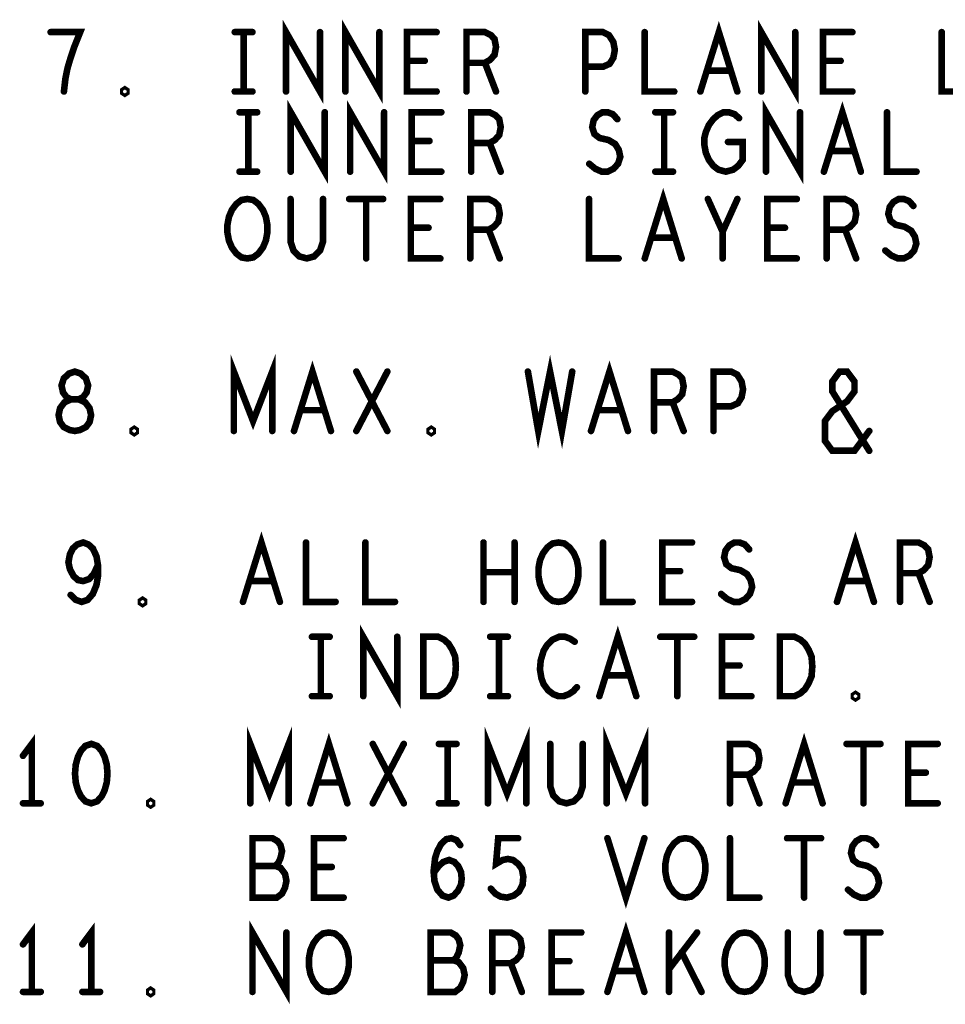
# Model space of a CAD drawing. Extents: x -10 to 15.7, y -3.3 to 6.3.
# Tile 32 of 40: x 10.6 to 11.6, y 2.4 to 3.5. Entities that reach past the tile are written whole.
import ezdxf

# ---------------------------------------------------------------- set-up
doc = ezdxf.new("R2010")
doc.units = 0
doc.layers.get('0').update_dxf_attribs({"color": 3, "linetype": 'CONTINUOUS'})

# ---------------------------------------------------------------- blocks, each defined once
blk = doc.blocks.new('PAD_R1')
at = {"const_width": 0.5}
blk.add_lwpolyline([(0.25, 0, 1), (-0.25, 0, 1)], format="xyb", close=True, dxfattribs=at)

msp = doc.modelspace()

# ---------------------------------------------------------------- linework, layer by layer
at = {"const_width": 0.007}
for points in [[(10.88976, 3.39689), (10.88976, 3.45989), (10.92579, 3.39689), (10.92579, 3.45989)], [(10.95276, 3.39689), (10.95276, 3.45989), (10.98879, 3.39689), (10.98879, 3.45989)], [(11.32919, 3.39689), (11.34877, 3.45989), (11.36836, 3.39689)], [(11.39376, 3.39689), (11.39376, 3.45989), (11.42979, 3.39689), (11.42979, 3.45989)], [(10.6542, 3.39689), (10.65577, 3.41054), (10.65812, 3.42209), (10.66125, 3.43259), (10.66517, 3.44414), (10.67144, 3.45989), (10.64011, 3.45989)], [(10.83537, 3.45989), (10.85417, 3.45989)], [(10.84477, 3.45989), (10.84477, 3.39689)], [(11.04944, 3.39689), (11.01811, 3.39689), (11.01811, 3.45989), (11.04944, 3.45989)], [(11.08111, 3.39689), (11.08111, 3.45989), (11.10069, 3.45989), (11.10696, 3.45674), (11.11087, 3.45254), (11.11244, 3.44414), (11.11087, 3.43574), (11.10617, 3.43049), (11.10069, 3.42734), (11.08111, 3.42734)], [(11.20711, 3.39689), (11.20711, 3.45989), (11.22591, 3.45989), (11.23217, 3.45674), (11.23687, 3.44939), (11.23844, 3.44099), (11.23687, 3.43259), (11.23296, 3.42629), (11.22591, 3.42314), (11.20711, 3.42314)], [(11.27011, 3.45989), (11.27011, 3.39689), (11.30144, 3.39689)], [(11.49044, 3.39689), (11.45911, 3.39689), (11.45911, 3.45989), (11.49044, 3.45989)], [(11.58511, 3.45989), (11.58511, 3.39689), (11.61644, 3.39689)], [(11.03691, 3.42944), (11.01811, 3.42944)], [(11.10069, 3.42734), (11.11244, 3.39689)], [(11.47791, 3.42944), (11.45911, 3.42944)], [(11.3613, 3.41894), (11.33624, 3.41894)], [(10.83537, 3.39689), (10.85417, 3.39689)], [(10.89476, 3.31189), (10.89476, 3.37489), (10.93079, 3.31189), (10.93079, 3.37489)], [(10.95776, 3.31189), (10.95776, 3.37489), (10.99379, 3.31189), (10.99379, 3.37489)], [(11.39876, 3.31189), (11.39876, 3.37489), (11.43479, 3.31189), (11.43479, 3.37489)], [(11.46019, 3.31189), (11.47977, 3.37489), (11.49936, 3.31189)], [(10.84037, 3.37489), (10.85917, 3.37489)], [(10.84977, 3.37489), (10.84977, 3.31189)], [(11.05444, 3.31189), (11.02311, 3.31189), (11.02311, 3.37489), (11.05444, 3.37489)], [(11.08611, 3.31189), (11.08611, 3.37489), (11.10569, 3.37489), (11.11196, 3.37174), (11.11587, 3.36754), (11.11744, 3.35914), (11.11587, 3.35074), (11.11117, 3.34549), (11.10569, 3.34234), (11.08611, 3.34234)], [(11.21132, 3.32029), (11.21759, 3.31504), (11.22464, 3.31189), (11.23091, 3.31189), (11.23717, 3.31504), (11.24187, 3.32029), (11.24422, 3.32764), (11.24266, 3.33499), (11.23874, 3.34129), (11.23169, 3.34549), (11.22229, 3.34759), (11.21681, 3.35179), (11.21445, 3.35914), (11.21602, 3.36649), (11.21994, 3.37174), (11.22542, 3.37489), (11.23091, 3.37489), (11.23639, 3.37279), (11.24109, 3.36754)], [(11.28137, 3.37489), (11.30017, 3.37489)], [(11.29077, 3.37489), (11.29077, 3.31189)], [(11.35847, 3.34339), (11.37414, 3.34339), (11.37414, 3.32449), (11.36944, 3.31819), (11.36396, 3.31399), (11.35612, 3.31189), (11.34829, 3.31399), (11.34281, 3.31819), (11.33811, 3.32449), (11.33497, 3.33184), (11.3334, 3.34024), (11.3334, 3.34759), (11.33497, 3.35389), (11.33811, 3.36124), (11.34281, 3.36754), (11.3475, 3.37174), (11.35377, 3.37489), (11.35925, 3.37489), (11.36552, 3.37279), (11.37022, 3.36859)], [(11.52711, 3.37489), (11.52711, 3.31189), (11.55844, 3.31189)], [(11.04191, 3.34444), (11.02311, 3.34444)], [(11.10569, 3.34234), (11.11744, 3.31189)], [(11.4923, 3.33394), (11.46724, 3.33394)], [(10.84037, 3.31189), (10.85917, 3.31189)], [(11.28137, 3.31189), (11.30017, 3.31189)], [(11.27019, 3.21989), (11.28977, 3.28289), (11.30936, 3.21989)], [(10.89454, 3.28289), (10.89454, 3.23774), (10.89767, 3.22829), (10.90394, 3.22199), (10.91177, 3.21989), (10.91961, 3.22199), (10.92587, 3.22829), (10.92901, 3.23774), (10.92901, 3.28289)], [(10.95676, 3.28289), (10.99279, 3.28289)], [(10.97477, 3.28289), (10.97477, 3.21989)], [(11.05344, 3.21989), (11.02211, 3.21989), (11.02211, 3.28289), (11.05344, 3.28289)], [(11.08511, 3.21989), (11.08511, 3.28289), (11.10469, 3.28289), (11.11096, 3.27974), (11.11487, 3.27554), (11.11644, 3.26714), (11.11487, 3.25874), (11.11017, 3.25349), (11.10469, 3.25034), (11.08511, 3.25034)], [(11.21111, 3.28289), (11.21111, 3.21989), (11.24244, 3.21989)], [(11.35277, 3.21989), (11.35277, 3.24824), (11.33711, 3.28289)], [(11.36844, 3.28289), (11.35277, 3.24824)], [(11.43144, 3.21989), (11.40011, 3.21989), (11.40011, 3.28289), (11.43144, 3.28289)], [(11.46311, 3.21989), (11.46311, 3.28289), (11.48269, 3.28289), (11.48896, 3.27974), (11.49287, 3.27554), (11.49444, 3.26714), (11.49287, 3.25874), (11.48817, 3.25349), (11.48269, 3.25034), (11.46311, 3.25034)], [(11.52532, 3.22829), (11.53159, 3.22304), (11.53864, 3.21989), (11.54491, 3.21989), (11.55117, 3.22304), (11.55587, 3.22829), (11.55822, 3.23564), (11.55666, 3.24299), (11.55274, 3.24929), (11.54569, 3.25349), (11.53629, 3.25559), (11.53081, 3.25979), (11.52845, 3.26714), (11.53002, 3.27449), (11.53394, 3.27974), (11.53942, 3.28289), (11.54491, 3.28289), (11.55039, 3.28079), (11.55509, 3.27554)], [(11.04091, 3.25244), (11.02211, 3.25244)], [(11.10469, 3.25034), (11.11644, 3.21989)], [(11.41891, 3.25244), (11.40011, 3.25244)], [(11.48269, 3.25034), (11.49444, 3.21989)], [(11.3023, 3.24194), (11.27724, 3.24194)], [(10.8344, 3.03689), (10.8344, 3.09989), (10.85477, 3.04739), (10.87514, 3.09989), (10.87514, 3.03689)], [(10.89819, 3.03689), (10.91777, 3.09989), (10.93736, 3.03689)], [(11.14627, 3.09989), (11.15724, 3.03689), (11.16977, 3.09989), (11.1823, 3.03689), (11.19327, 3.09989)], [(11.21319, 3.03689), (11.23277, 3.09989), (11.25236, 3.03689)], [(10.96432, 3.03689), (10.99722, 3.09989)], [(10.96432, 3.09989), (10.99722, 3.03689)], [(11.28011, 3.03689), (11.28011, 3.09989), (11.29969, 3.09989), (11.30596, 3.09674), (11.30987, 3.09254), (11.31144, 3.08414), (11.30987, 3.07574), (11.30517, 3.07049), (11.29969, 3.06734), (11.28011, 3.06734)], [(11.34311, 3.03689), (11.34311, 3.09989), (11.36191, 3.09989), (11.36817, 3.09674), (11.37287, 3.08939), (11.37444, 3.08099), (11.37287, 3.07259), (11.36896, 3.06629), (11.36191, 3.06314), (11.34311, 3.06314)], [(11.50827, 3.01589), (11.46911, 3.07889), (11.46911, 3.08939), (11.47694, 3.09989), (11.48477, 3.09989), (11.49261, 3.08939), (11.49261, 3.07889), (11.48477, 3.06839), (11.46911, 3.05789), (11.46127, 3.04739), (11.46127, 3.02639), (11.46911, 3.01589), (11.49261, 3.01589), (11.50827, 3.03689)], [(11.29969, 3.06734), (11.31144, 3.03689)], [(10.9303, 3.05894), (10.90524, 3.05894)], [(11.2453, 3.05894), (11.22024, 3.05894)], [(10.84406, 2.85566), (10.86364, 2.91866), (10.88323, 2.85566)], [(11.47406, 2.85566), (11.49364, 2.91866), (11.51323, 2.85566)], [(10.66132, 2.86301), (10.66681, 2.85776), (10.67307, 2.85566), (10.67934, 2.85776), (10.68482, 2.86406), (10.68874, 2.87351), (10.69031, 2.88296), (10.69031, 2.89451), (10.68874, 2.90396), (10.68482, 2.91236), (10.68012, 2.91656), (10.67464, 2.91866), (10.66837, 2.91656), (10.66367, 2.91236), (10.66054, 2.90606), (10.65897, 2.89766), (10.66054, 2.89031), (10.66446, 2.88296), (10.66916, 2.87876), (10.67464, 2.87771), (10.68091, 2.87981), (10.68561, 2.88506), (10.69031, 2.89451)], [(10.91097, 2.91866), (10.91097, 2.85566), (10.94231, 2.85566)], [(10.97397, 2.91866), (10.97397, 2.85566), (11.00531, 2.85566)], [(11.09919, 2.85566), (11.09919, 2.91866)], [(11.13209, 2.91866), (11.13209, 2.85566)], [(11.22597, 2.91866), (11.22597, 2.85566), (11.25731, 2.85566)], [(11.32031, 2.85566), (11.28897, 2.85566), (11.28897, 2.91866), (11.32031, 2.91866)], [(11.35119, 2.86406), (11.35746, 2.85881), (11.36451, 2.85566), (11.37077, 2.85566), (11.37704, 2.85881), (11.38174, 2.86406), (11.38409, 2.87141), (11.38252, 2.87876), (11.37861, 2.88506), (11.37156, 2.88926), (11.36216, 2.89136), (11.35667, 2.89556), (11.35432, 2.90291), (11.35589, 2.91026), (11.35981, 2.91551), (11.36529, 2.91866), (11.37077, 2.91866), (11.37626, 2.91656), (11.38096, 2.91131)], [(11.54097, 2.85566), (11.54097, 2.91866), (11.56056, 2.91866), (11.56682, 2.91551), (11.57074, 2.91131), (11.57231, 2.90291), (11.57074, 2.89451), (11.56604, 2.88926), (11.56056, 2.88611), (11.54097, 2.88611)], [(11.13209, 2.88716), (11.09919, 2.88716)], [(11.30777, 2.88821), (11.28897, 2.88821)], [(11.56056, 2.88611), (11.57231, 2.85566)], [(10.87617, 2.87771), (10.85111, 2.87771)], [(11.50617, 2.87771), (11.48111, 2.87771)], [(10.97162, 2.75566), (10.97162, 2.81866), (11.00766, 2.75566), (11.00766, 2.81866)], [(11.22206, 2.75566), (11.24164, 2.81866), (11.26123, 2.75566)], [(10.91724, 2.81866), (10.93604, 2.81866)], [(10.92664, 2.81866), (10.92664, 2.75566)], [(11.10624, 2.81866), (11.12504, 2.81866)], [(11.11564, 2.81866), (11.11564, 2.75566)], [(11.19587, 2.81341), (11.19117, 2.81656), (11.18569, 2.81866), (11.17942, 2.81866), (11.17237, 2.81551), (11.16689, 2.81026), (11.16297, 2.80396), (11.15984, 2.79346), (11.15906, 2.78401), (11.16062, 2.77456), (11.16297, 2.76826), (11.16767, 2.76196), (11.17316, 2.75776), (11.17864, 2.75566), (11.18412, 2.75566), (11.18961, 2.75776), (11.19431, 2.76091), (11.19823, 2.76511)], [(11.28662, 2.81866), (11.32266, 2.81866)], [(11.30464, 2.81866), (11.30464, 2.75566)], [(11.38331, 2.75566), (11.35197, 2.75566), (11.35197, 2.81866), (11.38331, 2.81866)], [(11.37077, 2.78821), (11.35197, 2.78821)], [(11.25417, 2.77771), (11.22911, 2.77771)], [(10.91724, 2.75566), (10.93604, 2.75566)], [(11.10624, 2.75566), (11.12504, 2.75566)], [(10.62019, 2.64205), (10.62019, 2.70505), (10.61079, 2.69245)], [(10.85182, 2.64205), (10.85182, 2.70505), (10.87219, 2.65255), (10.89256, 2.70505), (10.89256, 2.64205)], [(10.91561, 2.64205), (10.93519, 2.70505), (10.95478, 2.64205)], [(11.10382, 2.64205), (11.10382, 2.70505), (11.12419, 2.65255), (11.14456, 2.70505), (11.14456, 2.64205)], [(11.22982, 2.64205), (11.22982, 2.70505), (11.25019, 2.65255), (11.27056, 2.70505), (11.27056, 2.64205)], [(11.41961, 2.64205), (11.43919, 2.70505), (11.45878, 2.64205)], [(10.98174, 2.64205), (11.01464, 2.70505)], [(10.98174, 2.70505), (11.01464, 2.64205)], [(11.05179, 2.70505), (11.07059, 2.70505)], [(11.06119, 2.70505), (11.06119, 2.64205)], [(11.16996, 2.70505), (11.16996, 2.6599), (11.17309, 2.65045), (11.17936, 2.64415), (11.18719, 2.64205), (11.19502, 2.64415), (11.20129, 2.65045), (11.20442, 2.6599), (11.20442, 2.70505)], [(11.36052, 2.64205), (11.36052, 2.70505), (11.38011, 2.70505), (11.38637, 2.7019), (11.39029, 2.6977), (11.39186, 2.6893), (11.39029, 2.6809), (11.38559, 2.67565), (11.38011, 2.6725), (11.36052, 2.6725)], [(11.48417, 2.70505), (11.52021, 2.70505)], [(11.50219, 2.70505), (11.50219, 2.64205)], [(11.58086, 2.64205), (11.54952, 2.64205), (11.54952, 2.70505), (11.58086, 2.70505)], [(11.38011, 2.6725), (11.39186, 2.64205)], [(11.56832, 2.6746), (11.54952, 2.6746)], [(10.94772, 2.6641), (10.92266, 2.6641)], [(11.45172, 2.6641), (11.42666, 2.6641)], [(10.61079, 2.64205), (10.62959, 2.64205)], [(11.05179, 2.64205), (11.07059, 2.64205)], [(10.87846, 2.57565), (10.88159, 2.5788), (10.88394, 2.58405), (10.88551, 2.5914), (10.88394, 2.5977), (10.88081, 2.6019), (10.87532, 2.60505), (10.85417, 2.60505), (10.85417, 2.54205), (10.88002, 2.54205), (10.88551, 2.54625), (10.88864, 2.55255), (10.89021, 2.5599), (10.88864, 2.56725), (10.88394, 2.57355), (10.87846, 2.57565), (10.85417, 2.57565)], [(10.95086, 2.54205), (10.91952, 2.54205), (10.91952, 2.60505), (10.95086, 2.60505)], [(11.04631, 2.5683), (11.05179, 2.57565), (11.05649, 2.57985), (11.06276, 2.58195), (11.06824, 2.57985), (11.07216, 2.57565), (11.07529, 2.56935), (11.07607, 2.562), (11.07529, 2.5557), (11.07216, 2.5494), (11.06746, 2.54415), (11.06197, 2.54205), (11.05571, 2.54415), (11.05022, 2.55045), (11.04709, 2.5599), (11.04631, 2.5704), (11.04787, 2.58405), (11.05022, 2.5914), (11.05414, 2.59875), (11.05962, 2.604), (11.06511, 2.60505), (11.07059, 2.60295), (11.07451, 2.5977)], [(11.10696, 2.5515), (11.11166, 2.54625), (11.11714, 2.5431), (11.12419, 2.54205), (11.13124, 2.54415), (11.13672, 2.54835), (11.14064, 2.5557), (11.14142, 2.5641), (11.13986, 2.5725), (11.13594, 2.57775), (11.13046, 2.58195), (11.12497, 2.583), (11.11949, 2.58195), (11.11244, 2.57775), (11.11479, 2.60505), (11.13594, 2.60505)], [(11.23061, 2.60505), (11.25019, 2.54205), (11.26978, 2.60505)], [(11.36052, 2.60505), (11.36052, 2.54205), (11.39186, 2.54205)], [(11.42117, 2.60505), (11.45721, 2.60505)], [(11.43919, 2.60505), (11.43919, 2.54205)], [(11.48574, 2.55045), (11.49201, 2.5452), (11.49906, 2.54205), (11.50532, 2.54205), (11.51159, 2.5452), (11.51629, 2.55045), (11.51864, 2.5578), (11.51707, 2.56515), (11.51316, 2.57145), (11.50611, 2.57565), (11.49671, 2.57775), (11.49122, 2.58195), (11.48887, 2.5893), (11.49044, 2.59665), (11.49436, 2.6019), (11.49984, 2.60505), (11.50532, 2.60505), (11.51081, 2.60295), (11.51551, 2.5977)], [(10.93832, 2.5746), (10.91952, 2.5746)], [(10.85417, 2.44205), (10.85417, 2.50505), (10.89021, 2.44205), (10.89021, 2.50505)], [(11.23061, 2.44205), (11.25019, 2.50505), (11.26978, 2.44205)], [(10.62019, 2.44205), (10.62019, 2.50505), (10.61079, 2.49245)], [(10.68319, 2.44205), (10.68319, 2.50505), (10.67379, 2.49245)], [(11.06746, 2.47565), (11.07059, 2.4788), (11.07294, 2.48405), (11.07451, 2.4914), (11.07294, 2.4977), (11.06981, 2.5019), (11.06432, 2.50505), (11.04317, 2.50505), (11.04317, 2.44205), (11.06902, 2.44205), (11.07451, 2.44625), (11.07764, 2.45255), (11.07921, 2.4599), (11.07764, 2.46725), (11.07294, 2.47355), (11.06746, 2.47565), (11.04317, 2.47565)], [(11.10852, 2.44205), (11.10852, 2.50505), (11.12811, 2.50505), (11.13437, 2.5019), (11.13829, 2.4977), (11.13986, 2.4893), (11.13829, 2.4809), (11.13359, 2.47565), (11.12811, 2.4725), (11.10852, 2.4725)], [(11.20286, 2.44205), (11.17152, 2.44205), (11.17152, 2.50505), (11.20286, 2.50505)], [(11.29596, 2.44205), (11.29596, 2.50505)], [(11.32572, 2.50505), (11.29596, 2.4662)], [(11.42196, 2.50505), (11.42196, 2.4599), (11.42509, 2.45045), (11.43136, 2.44415), (11.43919, 2.44205), (11.44702, 2.44415), (11.45329, 2.45045), (11.45642, 2.4599), (11.45642, 2.50505)], [(11.48417, 2.50505), (11.52021, 2.50505)], [(11.50219, 2.50505), (11.50219, 2.44205)], [(11.33042, 2.44205), (11.30927, 2.48405)], [(11.12811, 2.4725), (11.13986, 2.44205)], [(11.19032, 2.4746), (11.17152, 2.4746)], [(11.26272, 2.4641), (11.23766, 2.4641)], [(10.61079, 2.44205), (10.62959, 2.44205)], [(10.67379, 2.44205), (10.69259, 2.44205)]]:
    msp.add_lwpolyline(points, dxfattribs=at)
for points in [[(10.71877, 3.39479), (10.7172, 3.39584), (10.7172, 3.39794), (10.71877, 3.39899), (10.72034, 3.39794), (10.72034, 3.39584)], [(10.84877, 3.21989), (10.8425, 3.22094), (10.83702, 3.22514), (10.83232, 3.23144), (10.82919, 3.23879), (10.82762, 3.24719), (10.82762, 3.25559), (10.82919, 3.26399), (10.83232, 3.27134), (10.83702, 3.27764), (10.8425, 3.28184), (10.84877, 3.28289), (10.85504, 3.28184), (10.86052, 3.27764), (10.86522, 3.27134), (10.86836, 3.26399), (10.86992, 3.25559), (10.86992, 3.24719), (10.86836, 3.23879), (10.86522, 3.23144), (10.86052, 3.22514), (10.85504, 3.22094)], [(10.66577, 3.03689), (10.67125, 3.03794), (10.67752, 3.04109), (10.68144, 3.04634), (10.68301, 3.05369), (10.68144, 3.06104), (10.67674, 3.06734), (10.66969, 3.07049), (10.66186, 3.07049), (10.65716, 3.07259), (10.65324, 3.07784), (10.65167, 3.08519), (10.65402, 3.09254), (10.6595, 3.09779), (10.66577, 3.09989), (10.67204, 3.09779), (10.67752, 3.09254), (10.67987, 3.08519), (10.6783, 3.07784), (10.67439, 3.07259), (10.66969, 3.07049), (10.66186, 3.07049), (10.65481, 3.06734), (10.65011, 3.06104), (10.64854, 3.05369), (10.65011, 3.04634), (10.65402, 3.04109), (10.66029, 3.03794)], [(10.72877, 3.03479), (10.7272, 3.03584), (10.7272, 3.03794), (10.72877, 3.03899), (10.73034, 3.03794), (10.73034, 3.03584)], [(11.04377, 3.03479), (11.0422, 3.03584), (11.0422, 3.03794), (11.04377, 3.03899), (11.04534, 3.03794), (11.04534, 3.03584)], [(11.17864, 2.85566), (11.17237, 2.85671), (11.16689, 2.86091), (11.16219, 2.86721), (11.15906, 2.87456), (11.15749, 2.88296), (11.15749, 2.89136), (11.15906, 2.89976), (11.16219, 2.90711), (11.16689, 2.91341), (11.17237, 2.91761), (11.17864, 2.91866), (11.18491, 2.91761), (11.19039, 2.91341), (11.19509, 2.90711), (11.19823, 2.89976), (11.19979, 2.89136), (11.19979, 2.88296), (11.19823, 2.87456), (11.19509, 2.86721), (11.19039, 2.86091), (11.18491, 2.85671)], [(10.73764, 2.85356), (10.73607, 2.85461), (10.73607, 2.85671), (10.73764, 2.85776), (10.73921, 2.85671), (10.73921, 2.85461)], [(11.03541, 2.75566), (11.03541, 2.81866), (11.05107, 2.81866), (11.05734, 2.81551), (11.06204, 2.81131), (11.06596, 2.80501), (11.06909, 2.79766), (11.06987, 2.78716), (11.06909, 2.77666), (11.06596, 2.76931), (11.06204, 2.76301), (11.05734, 2.75881), (11.05107, 2.75566)], [(11.41341, 2.75566), (11.41341, 2.81866), (11.42907, 2.81866), (11.43534, 2.81551), (11.44004, 2.81131), (11.44396, 2.80501), (11.44709, 2.79766), (11.44787, 2.78716), (11.44709, 2.77666), (11.44396, 2.76931), (11.44004, 2.76301), (11.43534, 2.75881), (11.42907, 2.75566)], [(11.49364, 2.75356), (11.49207, 2.75461), (11.49207, 2.75671), (11.49364, 2.75776), (11.49521, 2.75671), (11.49521, 2.75461)], [(10.68319, 2.70505), (10.67692, 2.70295), (10.67222, 2.6977), (10.66909, 2.6914), (10.66674, 2.683), (10.66596, 2.67355), (10.66674, 2.6641), (10.66909, 2.6557), (10.67222, 2.6494), (10.67692, 2.64415), (10.68319, 2.64205), (10.68946, 2.64415), (10.69416, 2.6494), (10.69729, 2.6557), (10.69964, 2.6641), (10.70042, 2.67355), (10.69964, 2.683), (10.69729, 2.6914), (10.69416, 2.6977), (10.68946, 2.70295)], [(10.74619, 2.63995), (10.74462, 2.641), (10.74462, 2.6431), (10.74619, 2.64415), (10.74776, 2.6431), (10.74776, 2.641)], [(11.31319, 2.54205), (11.30692, 2.5431), (11.30144, 2.5473), (11.29674, 2.5536), (11.29361, 2.56095), (11.29204, 2.56935), (11.29204, 2.57775), (11.29361, 2.58615), (11.29674, 2.5935), (11.30144, 2.5998), (11.30692, 2.604), (11.31319, 2.60505), (11.31946, 2.604), (11.32494, 2.5998), (11.32964, 2.5935), (11.33278, 2.58615), (11.33434, 2.57775), (11.33434, 2.56935), (11.33278, 2.56095), (11.32964, 2.5536), (11.32494, 2.5473), (11.31946, 2.5431)], [(10.93519, 2.44205), (10.92892, 2.4431), (10.92344, 2.4473), (10.91874, 2.4536), (10.91561, 2.46095), (10.91404, 2.46935), (10.91404, 2.47775), (10.91561, 2.48615), (10.91874, 2.4935), (10.92344, 2.4998), (10.92892, 2.504), (10.93519, 2.50505), (10.94146, 2.504), (10.94694, 2.4998), (10.95164, 2.4935), (10.95478, 2.48615), (10.95634, 2.47775), (10.95634, 2.46935), (10.95478, 2.46095), (10.95164, 2.4536), (10.94694, 2.4473), (10.94146, 2.4431)], [(11.37619, 2.44205), (11.36992, 2.4431), (11.36444, 2.4473), (11.35974, 2.4536), (11.35661, 2.46095), (11.35504, 2.46935), (11.35504, 2.47775), (11.35661, 2.48615), (11.35974, 2.4935), (11.36444, 2.4998), (11.36992, 2.504), (11.37619, 2.50505), (11.38246, 2.504), (11.38794, 2.4998), (11.39264, 2.4935), (11.39578, 2.48615), (11.39734, 2.47775), (11.39734, 2.46935), (11.39578, 2.46095), (11.39264, 2.4536), (11.38794, 2.4473), (11.38246, 2.4431)], [(10.74619, 2.43995), (10.74462, 2.441), (10.74462, 2.4431), (10.74619, 2.44415), (10.74776, 2.4431), (10.74776, 2.441)]]:
    msp.add_lwpolyline(points, close=True, dxfattribs=at)

# ---------------------------------------------------------------- block references
at = {"xscale": 0.007, "yscale": 0.007}
for p in [(10.64011, 3.45989), (10.83537, 3.45989), (10.84477, 3.45989), (10.85417, 3.45989), (10.92579, 3.45989), (10.98879, 3.45989), (11.04944, 3.45989), (11.27011, 3.45989), (11.42979, 3.45989), (11.49044, 3.45989), (11.58511, 3.45989), (11.01811, 3.42944), (11.03691, 3.42944), (11.08111, 3.42734), (11.10069, 3.42734), (11.20711, 3.42314), (11.45911, 3.42944), (11.47791, 3.42944), (11.33624, 3.41894), (11.3613, 3.41894), (10.6542, 3.39689), (10.83537, 3.39689), (10.84477, 3.39689), (10.85417, 3.39689), (10.88976, 3.39689), (10.95276, 3.39689), (11.04944, 3.39689), (11.08111, 3.39689), (11.11244, 3.39689), (11.20711, 3.39689), (11.30144, 3.39689), (11.32919, 3.39689), (11.36836, 3.39689), (11.39376, 3.39689), (11.49044, 3.39689), (10.84037, 3.37489), (10.84977, 3.37489), (10.85917, 3.37489), (10.93079, 3.37489), (10.99379, 3.37489), (11.05444, 3.37489), (11.28137, 3.37489), (11.29077, 3.37489), (11.30017, 3.37489), (11.43479, 3.37489), (11.52711, 3.37489), (11.24109, 3.36754), (11.37022, 3.36859), (11.02311, 3.34444), (11.04191, 3.34444), (11.08611, 3.34234), (11.10569, 3.34234), (11.35847, 3.34339), (11.46724, 3.33394), (11.4923, 3.33394), (11.21132, 3.32029), (10.84037, 3.31189), (10.84977, 3.31189), (10.85917, 3.31189), (10.89476, 3.31189), (10.95776, 3.31189), (11.05444, 3.31189), (11.08611, 3.31189), (11.11744, 3.31189), (11.28137, 3.31189), (11.29077, 3.31189), (11.30017, 3.31189), (11.39876, 3.31189), (11.46019, 3.31189), (11.49936, 3.31189), (11.55844, 3.31189), (10.89454, 3.28289), (10.92901, 3.28289), (10.95676, 3.28289), (10.97477, 3.28289), (10.99279, 3.28289), (11.05344, 3.28289), (11.21111, 3.28289), (11.33711, 3.28289), (11.36844, 3.28289), (11.43144, 3.28289), (11.55509, 3.27554), (11.02211, 3.25244), (11.04091, 3.25244), (11.08511, 3.25034), (11.10469, 3.25034), (11.35277, 3.24824), (11.40011, 3.25244), (11.41891, 3.25244), (11.46311, 3.25034), (11.48269, 3.25034), (11.27724, 3.24194), (11.3023, 3.24194), (11.52532, 3.22829), (10.97477, 3.21989), (11.05344, 3.21989), (11.08511, 3.21989), (11.11644, 3.21989), (11.24244, 3.21989), (11.27019, 3.21989), (11.30936, 3.21989), (11.35277, 3.21989), (11.43144, 3.21989), (11.46311, 3.21989), (11.49444, 3.21989), (10.96432, 3.09989), (10.99722, 3.09989), (11.14627, 3.09989), (11.19327, 3.09989), (11.28011, 3.06734), (11.29969, 3.06734), (10.90524, 3.05894), (10.9303, 3.05894), (11.22024, 3.05894), (11.2453, 3.05894), (11.34311, 3.06314), (10.8344, 3.03689), (10.87514, 3.03689), (10.89819, 3.03689), (10.93736, 3.03689), (10.96432, 3.03689), (10.99722, 3.03689), (11.21319, 3.03689), (11.25236, 3.03689), (11.28011, 3.03689), (11.31144, 3.03689), (11.34311, 3.03689), (11.50827, 3.03689), (11.50827, 3.01589), (10.91097, 2.91866), (10.97397, 2.91866), (11.09919, 2.91866), (11.13209, 2.91866), (11.22597, 2.91866), (11.32031, 2.91866), (11.38096, 2.91131), (10.69031, 2.89451), (11.09919, 2.88716), (11.13209, 2.88716), (11.28897, 2.88821), (11.30777, 2.88821), (11.54097, 2.88611), (11.56056, 2.88611), (10.85111, 2.87771), (10.87617, 2.87771), (11.48111, 2.87771), (11.50617, 2.87771), (10.66132, 2.86301), (11.35119, 2.86406), (10.84406, 2.85566), (10.88323, 2.85566), (10.94231, 2.85566), (11.00531, 2.85566), (11.09919, 2.85566), (11.13209, 2.85566), (11.25731, 2.85566), (11.32031, 2.85566), (11.47406, 2.85566), (11.51323, 2.85566), (11.54097, 2.85566), (11.57231, 2.85566), (10.91724, 2.81866), (10.92664, 2.81866), (10.93604, 2.81866), (11.00766, 2.81866), (11.10624, 2.81866), (11.11564, 2.81866), (11.12504, 2.81866), (11.28662, 2.81866), (11.30464, 2.81866), (11.32266, 2.81866), (11.38331, 2.81866), (11.19587, 2.81341), (11.35197, 2.78821), (11.37077, 2.78821), (11.22911, 2.77771), (11.25417, 2.77771), (11.19823, 2.76511), (10.91724, 2.75566), (10.92664, 2.75566), (10.93604, 2.75566), (10.97162, 2.75566), (11.10624, 2.75566), (11.11564, 2.75566), (11.12504, 2.75566), (11.22206, 2.75566), (11.26123, 2.75566), (11.30464, 2.75566), (11.38331, 2.75566), (10.98174, 2.70505), (11.01464, 2.70505), (11.05179, 2.70505), (11.06119, 2.70505), (11.07059, 2.70505), (11.16996, 2.70505), (11.20442, 2.70505), (11.48417, 2.70505), (11.50219, 2.70505), (11.52021, 2.70505), (11.58086, 2.70505), (10.61079, 2.69245), (11.36052, 2.6725), (11.38011, 2.6725), (11.54952, 2.6746), (11.56832, 2.6746), (10.92266, 2.6641), (10.94772, 2.6641), (11.42666, 2.6641), (11.45172, 2.6641), (10.61079, 2.64205), (10.62019, 2.64205), (10.62959, 2.64205), (10.85182, 2.64205), (10.89256, 2.64205), (10.91561, 2.64205), (10.95478, 2.64205), (10.98174, 2.64205), (11.01464, 2.64205), (11.05179, 2.64205), (11.06119, 2.64205), (11.07059, 2.64205), (11.10382, 2.64205), (11.14456, 2.64205), (11.22982, 2.64205), (11.27056, 2.64205), (11.36052, 2.64205), (11.39186, 2.64205), (11.41961, 2.64205), (11.45878, 2.64205), (11.50219, 2.64205), (11.58086, 2.64205), (10.95086, 2.60505), (11.07451, 2.5977), (11.13594, 2.60505), (11.23061, 2.60505), (11.26978, 2.60505), (11.36052, 2.60505), (11.42117, 2.60505), (11.43919, 2.60505), (11.45721, 2.60505), (11.51551, 2.5977), (10.85417, 2.57565), (10.87846, 2.57565), (10.91952, 2.5746), (10.93832, 2.5746), (11.04631, 2.5683), (11.10696, 2.5515), (11.48574, 2.55045), (10.95086, 2.54205), (11.39186, 2.54205), (11.43919, 2.54205), (10.89021, 2.50505), (11.20286, 2.50505), (11.29596, 2.50505), (11.32572, 2.50505), (11.42196, 2.50505), (11.45642, 2.50505), (11.48417, 2.50505), (11.50219, 2.50505), (11.52021, 2.50505), (10.61079, 2.49245), (10.67379, 2.49245), (11.30927, 2.48405), (11.04317, 2.47565), (11.06746, 2.47565), (11.10852, 2.4725), (11.12811, 2.4725), (11.17152, 2.4746), (11.19032, 2.4746), (11.23766, 2.4641), (11.26272, 2.4641), (11.29596, 2.4662), (10.61079, 2.44205), (10.62019, 2.44205), (10.62959, 2.44205), (10.67379, 2.44205), (10.68319, 2.44205), (10.69259, 2.44205), (10.85417, 2.44205), (11.10852, 2.44205), (11.13986, 2.44205), (11.20286, 2.44205), (11.23061, 2.44205), (11.26978, 2.44205), (11.29596, 2.44205), (11.33042, 2.44205), (11.50219, 2.44205)]:
    msp.add_blockref('PAD_R1', p, dxfattribs=at)

doc.saveas('drawing.dxf')
